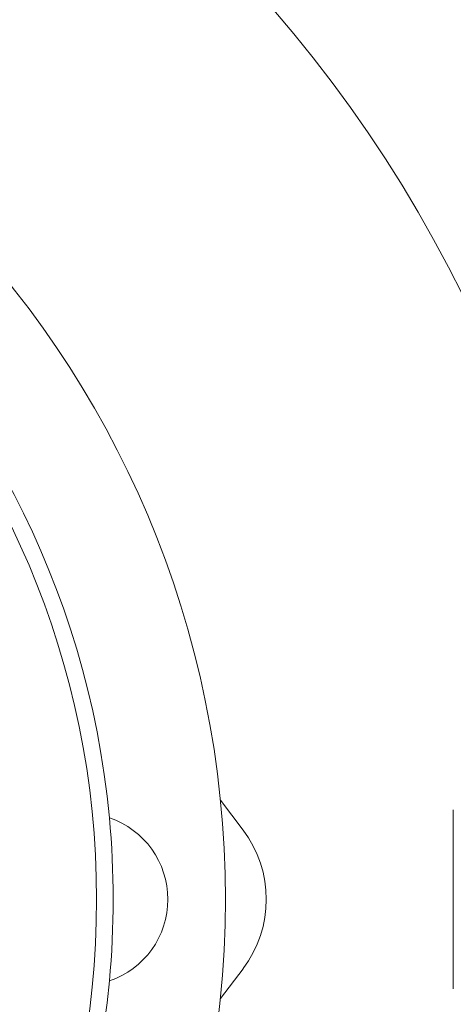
# Model space of a CAD drawing. Header units: inches. Extents: x 382808 to 408593, y -18409 to -9482.
# Tile 96 of 256: x 399291.58 to 399293.09, y -17217.91 to -17214.48. Entities that reach past the tile are written whole.
import ezdxf

# ---------------------------------------------------------------- set-up
doc = ezdxf.new("R2010")
doc.units = ezdxf.units.IN
doc.header["$LTSCALE"] = 2
doc.header["$MEASUREMENT"] = 0
doc.layers.add('!!!LOZAMET_Nr_pióra__9', color=220, linetype='CONTINUOUS', lineweight=0)

msp = doc.modelspace()

# ---------------------------------------------------------------- linework, layer by layer
at = {"layer": '!!!LOZAMET_Nr_pióra__9', "color": 7, "linetype": 'Continuous', "lineweight": 0}
for p, q in [((399292.2805, -17217.2003), (399292.3593, -17217.3046)), ((399293.0899, -17217.2341), (399293.0899, -17217.8574)), ((399292.2805, -17217.8912), (399292.3593, -17217.7869))]:
    msp.add_line(p, q, dxfattribs=at)
for radius in [3.435, 2.9873]:
    msp.add_circle((399288.8629, -17217.5457), radius, dxfattribs=at)
for centre, radius, start, end in [((399288.8629, -17217.5457), 4.75, 11.4482, 348.5518), ((399288.8629, -17217.5457), 3.045, 5.3512, 354.6488), ((399291.7979, -17217.5457), 0.3, 288.81, 71.19), ((399288.8629, -17217.5457), 3.045, 354.6488, 5.3512), ((399292.0401, -17217.5457), 0.4, 322.9285, 37.0715)]:
    msp.add_arc(centre, radius, start, end, dxfattribs=at)

doc.saveas('drawing.dxf')
